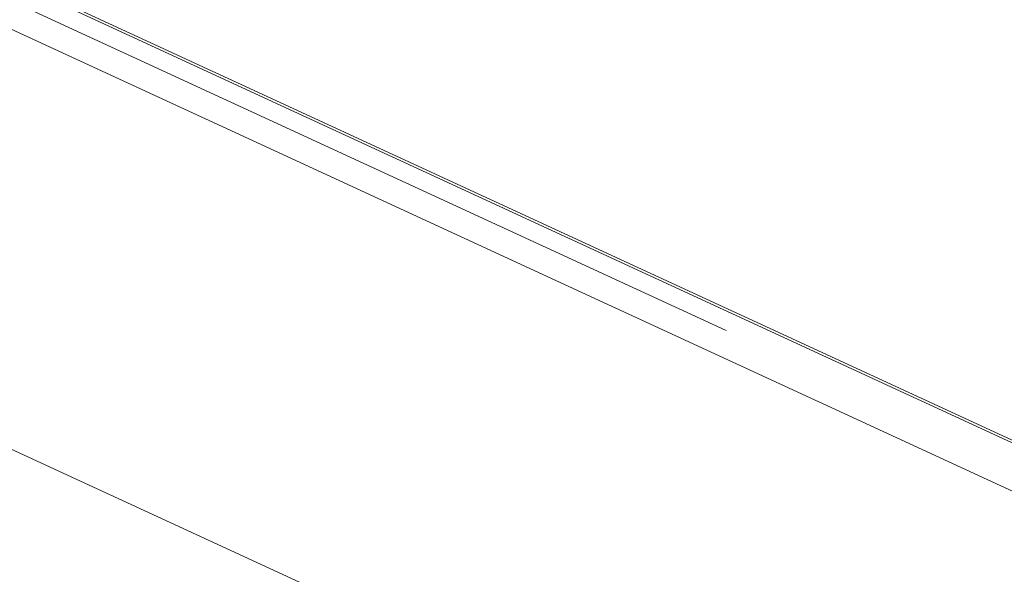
# Model space of a CAD drawing. Header units: inches. Extents: x -35 to 647, y 178 to 608.
# Tile 7 of 234: x 141.25 to 144.72, y 332.8 to 334.76. Entities that reach past the tile are written whole.
import ezdxf

# ---------------------------------------------------------------- set-up
doc = ezdxf.new("R2010")
doc.units = ezdxf.units.IN
doc.header["$MEASUREMENT"] = 0
doc.layers.add('1', color=7, linetype='Continuous')

# ---------------------------------------------------------------- blocks, each defined once
blk = doc.blocks.new('block 3313')
at = {"layer": '1', "color": 155, "lineweight": 18, "true_color": 0x4c7299}
blk.add_lwpolyline([(130.1052, 340.0295), (154.0915, 328.9648)], dxfattribs=at)
blk = doc.blocks.new('block 4638')
at = {"layer": '1', "color": 155, "lineweight": 18, "true_color": 0x4c7299}
blk.add_lwpolyline([(130.1052, 340.0203), (154.0915, 328.9555)], dxfattribs=at)
blk = doc.blocks.new('block 4950')
at = {"layer": '1', "color": 18, "lineweight": 13, "true_color": 0x4c0000}
blk.add_lwpolyline([(190.3146, 312.0754), (107.2686, 350.3839)], dxfattribs=at)
blk = doc.blocks.new('block 4954')
at = {"layer": '1', "color": 18, "lineweight": 13, "true_color": 0x4c0000}
blk.add_lwpolyline([(143.7419, 333.6596), (139.8784, 335.4418)], dxfattribs=at)
blk = doc.blocks.new('block 4988')
at = {"layer": '1', "color": 18, "lineweight": 13, "true_color": 0x4c0000}
blk.add_lwpolyline([(143.7419, 333.6596), (139.8784, 335.4418)], dxfattribs=at)
blk = doc.blocks.new('block 4990')
at = {"layer": '1', "color": 18, "lineweight": 13, "true_color": 0x4c0000}
blk.add_lwpolyline([(190.3146, 312.0754), (107.2686, 350.3839)], dxfattribs=at)
blk = doc.blocks.new('block 7569')
at = {"layer": '1', "color": 155, "lineweight": 18, "true_color": 0x4c7299}
blk.add_lwpolyline([(190.3146, 312.0754), (107.2686, 350.3839)], dxfattribs=at)
blk = doc.blocks.new('block 7601')
at = {"layer": '1', "color": 155, "lineweight": 18, "true_color": 0x4c7299}
blk.add_lwpolyline([(190.3146, 310.5925), (107.2686, 348.901)], dxfattribs=at)
blk = doc.blocks.new('block 7602')
at = {"layer": '1', "color": 18, "lineweight": 13, "true_color": 0x4c0000}
blk.add_lwpolyline([(190.7766, 312.2144), (187.7363, 313.2647), (140.5153, 335.0475), (116.9048, 345.9388), (111.0021, 348.6617), (108.0508, 350.0231), (107.313, 350.3635), (108.0669, 350.6757), (108.1735, 351.5496), (104.1365, 351.8287), (101.1852, 353.1902), (100.4474, 353.5305), (100.1519, 353.6979), (100.6016, 353.8391), (101.2005, 354.6834), (99.487, 355.2752), (97.2709, 354.9958)], dxfattribs=at)
blk = doc.blocks.new('block 7605')
at = {"layer": '1', "color": 18, "lineweight": 13, "true_color": 0x4c0000}
blk.add_lwpolyline([(190.7766, 312.2144), (187.7363, 313.2647), (140.5153, 335.0475), (116.9048, 345.9388), (111.0021, 348.6617), (108.0508, 350.0231), (107.313, 350.3635), (108.0669, 350.6757), (108.1735, 351.5496), (104.1365, 351.8287), (101.1852, 353.1902), (100.4474, 353.5305), (100.1519, 353.6979), (100.6016, 353.8391), (101.2005, 354.6834), (99.487, 355.2752), (97.2709, 354.9958)], dxfattribs=at)

msp = doc.modelspace()

# ---------------------------------------------------------------- block references
at = {"layer": '1'}
for name in ['block 7602', 'block 7605', 'block 4950', 'block 4990', 'block 7569', 'block 7601', 'block 3313', 'block 4638', 'block 4954', 'block 4988']:
    msp.add_blockref(name, (0, 0), dxfattribs=at)

doc.saveas('drawing.dxf')
